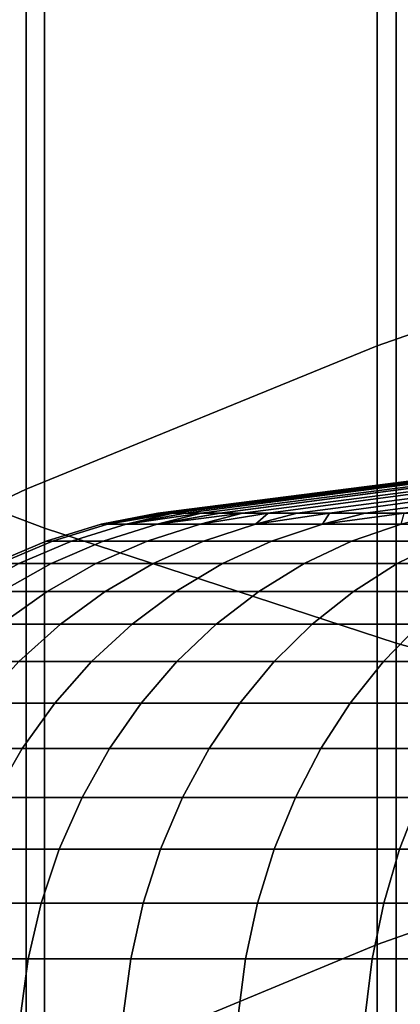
# Model space of a CAD drawing. Header units: metres. Extents: x -28 to 70, y -212 to 28.
# Tile 25 of 239: x -5.288 to -4.615, y -180.733 to -178.992. Entities that reach past the tile are written whole.
import ezdxf

# ---------------------------------------------------------------- set-up
doc = ezdxf.new("R2010")
doc.units = ezdxf.units.M
doc.layers.add('solid_10_261_102_XXX', color=7, linetype='CONTINUOUS')

msp = doc.modelspace()

# ---------------------------------------------------------------- linework, layer by layer
at = {"layer": 'solid_10_261_102_XXX'}
for points in [[(-5.849443, -177.544006, 392.910492), (-5.849443, -179.662308, 390.763062), (-5.244397, -179.89119, 390.982758), (-5.244397, -177.7668, 393.136353)], [(-5.244397, -177.7668, 393.136353), (-5.244397, -179.89119, 390.982758), (-4.62221, -180.094742, 391.178131), (-4.62221, -177.964935, 393.337219)], [(-4.62221, -177.964935, 393.337219), (-4.62221, -180.094742, 391.178131), (-3.984917, -180.272308, 391.348572), (-3.984917, -178.137787, 393.512451)], [(-4.019004, -178.231339, 356.201416), (-4.019004, -179.34668, 354.04892), (-4.65555, -179.568466, 354.160034), (-4.65555, -178.450012, 356.318542)], [(-4.65555, -178.450012, 356.318542), (-4.65555, -179.568466, 354.160034), (-5.27688, -179.822418, 354.287231), (-5.27688, -178.700378, 356.452667)], [(-5.27688, -178.700378, 356.452667), (-5.27688, -179.822418, 354.287231), (-5.880963, -180.107697, 354.430145), (-5.880963, -178.981659, 356.603302)], [(-4.019004, -179.34668, 354.04892), (-4.019004, -180.402802, 351.86676), (-4.65555, -180.627548, 351.971741), (-4.65555, -179.568466, 354.160034)], [(-4.65555, -179.568466, 354.160034), (-4.65555, -180.627548, 351.971741), (-5.27688, -180.884872, 352.09198), (-5.27688, -179.822418, 354.287231)], [(-5.849443, -179.662308, 390.763062), (-5.849443, -181.721161, 388.558563), (-5.244397, -181.955948, 388.771912), (-5.244397, -179.89119, 390.982758)], [(-5.041045, -179.864517, 291.123962), (-5.044117, -179.864517, 291.299988), (-3.791384, -179.705093, 291.299988), (-3.782546, -179.705093, 291.04126)], [(-5.044117, -179.864517, 291.299988), (-5.041045, -179.864517, 291.476044), (-3.791384, -179.705093, 291.299988)], [(-5.03183, -179.864517, 290.948151), (-5.041045, -179.864517, 291.123962), (-3.782546, -179.705093, 291.04126)], [(-5.03183, -179.864517, 291.651855), (-3.782546, -179.705093, 291.558746), (-3.791384, -179.705093, 291.299988), (-5.041045, -179.864517, 291.476044)], [(-5.016486, -179.864517, 290.772736), (-5.03183, -179.864517, 290.948151), (-3.782546, -179.705093, 291.04126), (-3.756071, -179.705093, 290.783752)], [(-5.03183, -179.864517, 291.651855), (-5.016486, -179.864517, 291.82724), (-3.756071, -179.705093, 291.816254), (-3.782546, -179.705093, 291.558746)], [(-4.995029, -179.864517, 290.597992), (-5.016486, -179.864517, 290.772736), (-3.756071, -179.705093, 290.783752)], [(-5.016486, -179.864517, 291.82724), (-4.995029, -179.864517, 292.002014), (-3.756071, -179.705093, 291.816254)], [(-4.967486, -179.864517, 290.424103), (-4.995029, -179.864517, 290.597992), (-3.756071, -179.705093, 290.783752), (-3.712084, -179.705093, 290.528625)], [(-4.995029, -179.864517, 292.002014), (-4.967487, -179.864517, 292.175903), (-3.712084, -179.705093, 292.071381), (-3.756071, -179.705093, 291.816254)], [(-4.967487, -179.864517, 292.175903), (-4.933893, -179.864517, 292.348724), (-3.712084, -179.705093, 292.071381)], [(-4.933892, -179.864517, 290.251282), (-4.967486, -179.864517, 290.424103), (-3.712084, -179.705093, 290.528625)], [(-4.933893, -179.864517, 292.348724), (-4.894287, -179.864517, 292.520264), (-3.650789, -179.705093, 292.322906), (-3.712084, -179.705093, 292.071381)], [(-4.894287, -179.864517, 290.079712), (-4.933892, -179.864517, 290.251282), (-3.712084, -179.705093, 290.528625), (-3.650789, -179.705093, 290.2771)], [(-4.848718, -179.864517, 289.909668), (-4.894287, -179.864517, 290.079712), (-3.650789, -179.705093, 290.2771)], [(-4.894287, -179.864517, 292.520264), (-4.848719, -179.864517, 292.690338), (-3.650789, -179.705093, 292.322906)], [(-4.848719, -179.864517, 292.690338), (-4.797243, -179.864517, 292.858704), (-3.572473, -179.705093, 292.569672), (-3.650789, -179.705093, 292.322906)], [(-4.797242, -179.864517, 289.741272), (-4.848718, -179.864517, 289.909668), (-3.650789, -179.705093, 290.2771), (-3.572473, -179.705093, 290.030334)], [(-4.797243, -179.864517, 292.858704), (-4.739922, -179.864517, 293.025177), (-3.572473, -179.705093, 292.569672)], [(-4.739922, -179.864517, 289.574829), (-4.797242, -179.864517, 289.741272), (-3.572473, -179.705093, 290.030334)], [(-4.676826, -179.864517, 289.410431), (-4.739922, -179.864517, 289.574829), (-3.572473, -179.705093, 290.030334), (-3.477501, -179.705093, 289.78952)], [(-4.739922, -179.864517, 293.025177), (-4.676827, -179.864517, 293.189545), (-3.477501, -179.705093, 292.810486), (-3.572473, -179.705093, 292.569672)], [(-4.676827, -179.864517, 293.189545), (-4.608034, -179.864517, 293.351624), (-3.477501, -179.705093, 292.810486)], [(-4.608033, -179.864517, 289.248383), (-4.676826, -179.864517, 289.410431), (-3.477501, -179.705093, 289.78952)], [(-5.27688, -179.822418, 354.287231), (-5.27688, -180.884872, 352.09198), (-5.880963, -181.17395, 352.227051), (-5.880963, -180.107697, 354.430145)], [(-5.144002, -179.884293, 291.299988), (-5.132989, -179.884293, 291.636444), (-5.041045, -179.864517, 291.476044), (-5.044117, -179.864517, 291.299988)], [(-5.144002, -179.884293, 291.299988), (-5.044117, -179.864517, 291.299988), (-5.041045, -179.864517, 291.123962)], [(-5.132989, -179.884293, 290.963562), (-5.144002, -179.884293, 291.299988), (-5.041045, -179.864517, 291.123962)], [(-5.132989, -179.884293, 291.636444), (-5.099995, -179.884293, 291.971436), (-5.016486, -179.864517, 291.82724), (-5.03183, -179.864517, 291.651855)], [(-5.132989, -179.884293, 291.636444), (-5.03183, -179.864517, 291.651855), (-5.041045, -179.864517, 291.476044)], [(-5.132989, -179.884293, 290.963562), (-5.041045, -179.864517, 291.123962), (-5.03183, -179.864517, 290.948151)], [(-5.132989, -179.884293, 290.963562), (-5.03183, -179.864517, 290.948151), (-5.016486, -179.864517, 290.772736)], [(-5.099995, -179.884293, 290.628571), (-5.132989, -179.884293, 290.963562), (-5.016486, -179.864517, 290.772736)], [(-5.099995, -179.884293, 291.971436), (-5.045162, -179.884293, 292.303558), (-4.967487, -179.864517, 292.175903), (-4.995029, -179.864517, 292.002014)], [(-5.099995, -179.884293, 291.971436), (-4.995029, -179.864517, 292.002014), (-5.016486, -179.864517, 291.82724)], [(-5.099995, -179.884293, 290.628571), (-5.016486, -179.864517, 290.772736), (-4.995029, -179.864517, 290.597992)], [(-5.099995, -179.884293, 290.628571), (-4.995029, -179.864517, 290.597992), (-4.967486, -179.864517, 290.424103)], [(-5.045162, -179.884293, 290.296448), (-5.099995, -179.884293, 290.628571), (-4.967486, -179.864517, 290.424103)], [(-5.045162, -179.884293, 292.303558), (-4.968725, -179.884293, 292.631378), (-4.894287, -179.864517, 292.520264), (-4.933893, -179.864517, 292.348724)], [(-5.045162, -179.884293, 292.303558), (-4.933893, -179.864517, 292.348724), (-4.967487, -179.864517, 292.175903)], [(-5.045162, -179.884293, 290.296448), (-4.967486, -179.864517, 290.424103), (-4.933892, -179.864517, 290.251282)], [(-5.045162, -179.884293, 290.296448), (-4.933892, -179.864517, 290.251282), (-4.894287, -179.864517, 290.079712)], [(-4.968725, -179.884293, 289.968628), (-5.045162, -179.884293, 290.296448), (-4.894287, -179.864517, 290.079712)], [(-4.968725, -179.884293, 292.631378), (-4.848719, -179.864517, 292.690338), (-4.894287, -179.864517, 292.520264)], [(-4.968725, -179.884293, 292.631378), (-4.871011, -179.884293, 292.953491), (-4.848719, -179.864517, 292.690338)], [(-4.968725, -179.884293, 289.968628), (-4.894287, -179.864517, 290.079712), (-4.848718, -179.864517, 289.909668)], [(-4.871011, -179.884293, 289.646515), (-4.968725, -179.884293, 289.968628), (-4.848718, -179.864517, 289.909668), (-4.797242, -179.864517, 289.741272)], [(-4.871011, -179.884293, 292.953491), (-4.739922, -179.864517, 293.025177), (-4.797243, -179.864517, 292.858704)], [(-4.871011, -179.884293, 292.953491), (-4.752439, -179.884293, 293.268524), (-4.739922, -179.864517, 293.025177)], [(-4.871011, -179.884293, 292.953491), (-4.797243, -179.864517, 292.858704), (-4.848719, -179.864517, 292.690338)], [(-4.871011, -179.884293, 289.646515), (-4.797242, -179.864517, 289.741272), (-4.739922, -179.864517, 289.574829)], [(-4.752439, -179.884293, 289.331482), (-4.871011, -179.884293, 289.646515), (-4.739922, -179.864517, 289.574829), (-4.676826, -179.864517, 289.410431)], [(-4.752439, -179.884293, 293.268524), (-4.608034, -179.864517, 293.351624), (-4.676827, -179.864517, 293.189545)], [(-4.752439, -179.884293, 293.268524), (-4.613515, -179.884293, 293.575134), (-4.608034, -179.864517, 293.351624)], [(-4.752439, -179.884293, 293.268524), (-4.676827, -179.864517, 293.189545), (-4.739922, -179.864517, 293.025177)], [(-4.752439, -179.884293, 289.331482), (-4.676826, -179.864517, 289.410431), (-4.608033, -179.864517, 289.248383)], [(-4.613515, -179.884293, 289.024872), (-4.752439, -179.884293, 289.331482), (-4.608033, -179.864517, 289.248383), (-4.533626, -179.864517, 289.088806)], [(-5.244397, -179.89119, 390.982758), (-5.244397, -181.955948, 388.771912), (-4.62221, -182.164764, 388.96167), (-4.62221, -180.094742, 391.178131)], [(-5.241453, -179.914169, 291.299988), (-5.230231, -179.914169, 291.642822), (-5.132989, -179.884293, 291.636444), (-5.144002, -179.884293, 291.299988)], [(-5.230231, -179.914169, 290.957184), (-5.241453, -179.914169, 291.299988), (-5.144002, -179.884293, 291.299988), (-5.132989, -179.884293, 290.963562)], [(-5.230231, -179.914169, 291.642822), (-5.196612, -179.914169, 291.984161), (-5.099995, -179.884293, 291.971436), (-5.132989, -179.884293, 291.636444)], [(-5.196612, -179.914169, 290.615845), (-5.230231, -179.914169, 290.957184), (-5.132989, -179.884293, 290.963562), (-5.099995, -179.884293, 290.628571)], [(-5.196612, -179.914169, 291.984161), (-5.14074, -179.914169, 292.322571), (-5.045162, -179.884293, 292.303558), (-5.099995, -179.884293, 291.971436)], [(-5.14074, -179.914169, 290.277435), (-5.196612, -179.914169, 290.615845), (-5.099995, -179.884293, 290.628571), (-5.045162, -179.884293, 290.296448)], [(-5.14074, -179.914169, 292.322571), (-5.062855, -179.914169, 292.656586), (-4.968725, -179.884293, 292.631378), (-5.045162, -179.884293, 292.303558)], [(-5.062855, -179.914169, 289.94342), (-5.14074, -179.914169, 290.277435), (-5.045162, -179.884293, 290.296448), (-4.968725, -179.884293, 289.968628)], [(-5.062855, -179.914169, 292.656586), (-4.96329, -179.914169, 292.984802), (-4.871011, -179.884293, 292.953491), (-4.968725, -179.884293, 292.631378)], [(-4.96329, -179.914169, 289.615204), (-5.062855, -179.914169, 289.94342), (-4.968725, -179.884293, 289.968628), (-4.871011, -179.884293, 289.646515)], [(-4.96329, -179.914169, 292.984802), (-4.842471, -179.914169, 293.305817), (-4.752439, -179.884293, 293.268524), (-4.871011, -179.884293, 292.953491)], [(-4.842471, -179.914169, 289.294189), (-4.96329, -179.914169, 289.615204), (-4.871011, -179.884293, 289.646515), (-4.752439, -179.884293, 289.331482)], [(-4.842471, -179.914169, 293.305817), (-4.700916, -179.914169, 293.618225), (-4.613515, -179.884293, 293.575134), (-4.752439, -179.884293, 293.268524)], [(-4.700916, -179.914169, 288.98175), (-4.842471, -179.914169, 289.294189), (-4.752439, -179.884293, 289.331482), (-4.613515, -179.884293, 289.024872)], [(-4.700916, -179.914169, 293.618225), (-4.539231, -179.914169, 293.920715), (-4.454837, -179.884293, 293.872009), (-4.613515, -179.884293, 293.575134)], [(-4.539231, -179.914169, 288.67926), (-4.700916, -179.914169, 288.98175), (-4.613515, -179.884293, 289.024872), (-4.454837, -179.884293, 288.727997)], [(-5.335356, -179.953812, 291.299988), (-5.323933, -179.953812, 291.648956), (-5.230231, -179.914169, 291.642822), (-5.241453, -179.914169, 291.299988)], [(-5.323933, -179.953812, 290.95105), (-5.335356, -179.953812, 291.299988), (-5.241453, -179.914169, 291.299988), (-5.230231, -179.914169, 290.957184)], [(-5.323933, -179.953812, 291.648956), (-5.289711, -179.953812, 291.996399), (-5.196612, -179.914169, 291.984161), (-5.230231, -179.914169, 291.642822)], [(-5.289711, -179.953812, 290.603607), (-5.323933, -179.953812, 290.95105), (-5.230231, -179.914169, 290.957184), (-5.196612, -179.914169, 290.615845)], [(-5.289711, -179.953812, 291.996399), (-5.232839, -179.953812, 292.340881), (-5.14074, -179.914169, 292.322571), (-5.196612, -179.914169, 291.984161)], [(-5.232839, -179.953812, 290.259125), (-5.289711, -179.953812, 290.603607), (-5.196612, -179.914169, 290.615845), (-5.14074, -179.914169, 290.277435)], [(-5.232839, -179.953812, 292.340881), (-5.153558, -179.953812, 292.680878), (-5.062855, -179.914169, 292.656586), (-5.14074, -179.914169, 292.322571)], [(-5.153558, -179.953812, 289.919098), (-5.232839, -179.953812, 290.259125), (-5.14074, -179.914169, 290.277435), (-5.062855, -179.914169, 289.94342)], [(-5.153558, -179.953812, 292.680878), (-5.052209, -179.953812, 293.014984), (-4.96329, -179.914169, 292.984802), (-5.062855, -179.914169, 292.656586)], [(-5.052209, -179.953812, 289.584991), (-5.153558, -179.953812, 289.919098), (-5.062855, -179.914169, 289.94342), (-4.96329, -179.914169, 289.615204)], [(-5.052209, -179.953812, 293.014984), (-4.929226, -179.953812, 293.341766), (-4.842471, -179.914169, 293.305817), (-4.96329, -179.914169, 292.984802)], [(-4.929226, -179.953812, 289.25824), (-5.052209, -179.953812, 289.584991), (-4.96329, -179.914169, 289.615204), (-4.842471, -179.914169, 289.294189)], [(-4.929226, -179.953812, 293.341766), (-4.785136, -179.953812, 293.65976), (-4.700916, -179.914169, 293.618225), (-4.842471, -179.914169, 293.305817)], [(-4.785136, -179.953812, 288.940247), (-4.929226, -179.953812, 289.25824), (-4.842471, -179.914169, 289.294189), (-4.700916, -179.914169, 288.98175)], [(-4.785136, -179.953812, 293.65976), (-4.620554, -179.953812, 293.967682), (-4.539231, -179.914169, 293.920715), (-4.700916, -179.914169, 293.618225)], [(-4.620554, -179.953812, 288.632324), (-4.785136, -179.953812, 288.940247), (-4.700916, -179.914169, 288.98175), (-4.539231, -179.914169, 288.67926)], [(-4.620554, -179.953812, 293.967682), (-4.436187, -179.953812, 294.26416), (-4.358109, -179.914169, 294.212006), (-4.539231, -179.914169, 293.920715)], [(-4.436187, -179.953812, 288.335846), (-4.620554, -179.953812, 288.632324), (-4.539231, -179.914169, 288.67926), (-4.358109, -179.914169, 288.388)], [(-5.378327, -180.002808, 292.008057), (-5.320502, -180.002808, 292.358307), (-5.232839, -179.953812, 292.340881), (-5.289711, -179.953812, 291.996399)], [(-5.320502, -180.002808, 290.241699), (-5.378327, -180.002808, 290.591919), (-5.289711, -179.953812, 290.603607), (-5.232839, -179.953812, 290.259125)], [(-5.320502, -180.002808, 292.358307), (-5.239893, -180.002808, 292.70401), (-5.153558, -179.953812, 292.680878), (-5.232839, -179.953812, 292.340881)], [(-5.239893, -180.002808, 289.895966), (-5.320502, -180.002808, 290.241699), (-5.232839, -179.953812, 290.259125), (-5.153558, -179.953812, 289.919098)], [(-5.239893, -180.002808, 292.70401), (-5.136847, -180.002808, 293.043732), (-5.052209, -179.953812, 293.014984), (-5.153558, -179.953812, 292.680878)], [(-5.136847, -180.002808, 289.556274), (-5.239893, -180.002808, 289.895966), (-5.153558, -179.953812, 289.919098), (-5.052209, -179.953812, 289.584991)], [(-5.136847, -180.002808, 293.043732), (-5.011803, -180.002808, 293.375946), (-4.929226, -179.953812, 293.341766), (-5.052209, -179.953812, 293.014984)], [(-5.011803, -180.002808, 289.22403), (-5.136847, -180.002808, 289.556274), (-5.052209, -179.953812, 289.584991), (-4.929226, -179.953812, 289.25824)], [(-5.011803, -180.002808, 293.375946), (-4.865298, -180.002808, 293.69931), (-4.785136, -179.953812, 293.65976), (-4.929226, -179.953812, 293.341766)], [(-4.865298, -180.002808, 288.900696), (-5.011803, -180.002808, 289.22403), (-4.929226, -179.953812, 289.25824), (-4.785136, -179.953812, 288.940247)], [(-4.865298, -180.002808, 293.69931), (-4.697959, -180.002808, 294.01236), (-4.620554, -179.953812, 293.967682), (-4.785136, -179.953812, 293.65976)], [(-4.697959, -180.002808, 288.587646), (-4.865298, -180.002808, 288.900696), (-4.785136, -179.953812, 288.940247), (-4.620554, -179.953812, 288.632324)], [(-4.697959, -180.002808, 294.01236), (-4.510503, -180.002808, 294.313812), (-4.436187, -179.953812, 294.26416), (-4.620554, -179.953812, 293.967682)], [(-4.510503, -180.002808, 288.286163), (-4.697959, -180.002808, 288.587646), (-4.620554, -179.953812, 288.632324), (-4.436187, -179.953812, 288.335846)], [(-5.402818, -180.060638, 292.374695), (-5.320962, -180.060638, 292.725739), (-5.239893, -180.002808, 292.70401), (-5.320502, -180.002808, 292.358307)], [(-5.320962, -180.060638, 289.874268), (-5.402818, -180.060638, 290.225311), (-5.320502, -180.002808, 290.241699), (-5.239893, -180.002808, 289.895966)], [(-5.320962, -180.060638, 292.725739), (-5.216321, -180.060638, 293.070709), (-5.136847, -180.002808, 293.043732), (-5.239893, -180.002808, 292.70401)], [(-5.216321, -180.060638, 289.529297), (-5.320962, -180.060638, 289.874268), (-5.239893, -180.002808, 289.895966), (-5.136847, -180.002808, 289.556274)], [(-5.216321, -180.060638, 293.070709), (-5.089343, -180.060638, 293.408081), (-5.011803, -180.002808, 293.375946), (-5.136847, -180.002808, 293.043732)], [(-5.089343, -180.060638, 289.191925), (-5.216321, -180.060638, 289.529297), (-5.136847, -180.002808, 289.556274), (-5.011803, -180.002808, 289.22403)], [(-5.089343, -180.060638, 293.408081), (-4.940571, -180.060638, 293.73642), (-4.865298, -180.002808, 293.69931), (-5.011803, -180.002808, 293.375946)], [(-4.940571, -180.060638, 288.863586), (-5.089343, -180.060638, 289.191925), (-5.011803, -180.002808, 289.22403), (-4.865298, -180.002808, 288.900696)], [(-4.940571, -180.060638, 293.73642), (-4.770644, -180.060638, 294.054321), (-4.697959, -180.002808, 294.01236), (-4.865298, -180.002808, 293.69931)], [(-4.770644, -180.060638, 288.545654), (-4.940571, -180.060638, 288.863586), (-4.865298, -180.002808, 288.900696), (-4.697959, -180.002808, 288.587646)], [(-4.770644, -180.060638, 294.054321), (-4.580287, -180.060638, 294.360443), (-4.510503, -180.002808, 294.313812), (-4.697959, -180.002808, 294.01236)], [(-4.580287, -180.060638, 288.239563), (-4.770644, -180.060638, 288.545654), (-4.697959, -180.002808, 288.587646), (-4.510503, -180.002808, 288.286163)], [(-5.395923, -180.126724, 292.745819), (-5.289807, -180.126724, 293.095642), (-5.216321, -180.060638, 293.070709), (-5.320962, -180.060638, 292.725739)], [(-5.289807, -180.126724, 289.504364), (-5.395923, -180.126724, 289.854156), (-5.320962, -180.060638, 289.874268), (-5.216321, -180.060638, 289.529297)], [(-5.289807, -180.126724, 293.095642), (-5.161041, -180.126724, 293.437775), (-5.089343, -180.060638, 293.408081), (-5.216321, -180.060638, 293.070709)], [(-5.161041, -180.126724, 289.162231), (-5.289807, -180.126724, 289.504364), (-5.216321, -180.060638, 289.529297), (-5.089343, -180.060638, 289.191925)], [(-5.161041, -180.126724, 293.437775), (-5.010173, -180.126724, 293.770752), (-4.940571, -180.060638, 293.73642), (-5.089343, -180.060638, 293.408081)], [(-5.010173, -180.126724, 288.829254), (-5.161041, -180.126724, 289.162231), (-5.089343, -180.060638, 289.191925), (-4.940571, -180.060638, 288.863586)], [(-5.010173, -180.126724, 293.770752), (-4.837852, -180.126724, 294.09314), (-4.770644, -180.060638, 294.054321), (-4.940571, -180.060638, 293.73642)], [(-4.837852, -180.126724, 288.506866), (-5.010173, -180.126724, 288.829254), (-4.940571, -180.060638, 288.863586), (-4.770644, -180.060638, 288.545654)], [(-4.837852, -180.126724, 294.09314), (-4.644814, -180.126724, 294.403564), (-4.580287, -180.060638, 294.360443), (-4.770644, -180.060638, 294.054321)], [(-4.644814, -180.126724, 288.196442), (-4.837852, -180.126724, 288.506866), (-4.770644, -180.060638, 288.545654), (-4.580287, -180.060638, 288.239563)], [(-4.644814, -180.126724, 294.403564), (-4.431886, -180.126724, 294.700714), (-4.370318, -180.060638, 294.653473), (-4.580287, -180.060638, 294.360443)], [(-4.431886, -180.126724, 287.899292), (-4.644814, -180.126724, 288.196442), (-4.580287, -180.060638, 288.239563), (-4.370318, -180.060638, 287.946533)], [(-4.62221, -180.094742, 391.178131), (-4.62221, -182.164764, 388.96167), (-3.984917, -182.346924, 389.127197), (-3.984917, -180.272308, 391.348572)], [(-5.356543, -180.200363, 293.118286), (-5.226151, -180.200363, 293.464752), (-5.161041, -180.126724, 293.437775), (-5.289807, -180.126724, 293.095642)], [(-5.226151, -180.200363, 289.135254), (-5.356543, -180.200363, 289.481689), (-5.289807, -180.126724, 289.504364), (-5.161041, -180.126724, 289.162231)], [(-5.226151, -180.200363, 293.464752), (-5.073381, -180.200363, 293.80191), (-5.010173, -180.126724, 293.770752), (-5.161041, -180.126724, 293.437775)], [(-5.073381, -180.200363, 288.798096), (-5.226151, -180.200363, 289.135254), (-5.161041, -180.126724, 289.162231), (-5.010173, -180.126724, 288.829254)], [(-5.073381, -180.200363, 293.80191), (-4.898885, -180.200363, 294.128387), (-4.837852, -180.126724, 294.09314), (-5.010173, -180.126724, 293.770752)], [(-4.898885, -180.200363, 288.471619), (-5.073381, -180.200363, 288.798096), (-5.010173, -180.126724, 288.829254), (-4.837852, -180.126724, 288.506866)], [(-4.898885, -180.200363, 294.128387), (-4.703412, -180.200363, 294.442719), (-4.644814, -180.126724, 294.403564), (-4.837852, -180.126724, 294.09314)], [(-4.703412, -180.200363, 288.157288), (-4.898885, -180.200363, 288.471619), (-4.837852, -180.126724, 288.506866), (-4.644814, -180.126724, 288.196442)], [(-4.703412, -180.200363, 294.442719), (-4.487798, -180.200363, 294.743622), (-4.431886, -180.126724, 294.700714), (-4.644814, -180.126724, 294.403564)], [(-4.487798, -180.200363, 287.856384), (-4.703412, -180.200363, 288.157288), (-4.644814, -180.126724, 288.196442), (-4.431886, -180.126724, 287.899292)], [(-5.415833, -180.280792, 293.138428), (-5.283998, -180.280792, 293.488708), (-5.226151, -180.200363, 293.464752), (-5.356543, -180.200363, 293.118286)], [(-5.283998, -180.280792, 289.111298), (-5.415833, -180.280792, 289.461578), (-5.356543, -180.200363, 289.481689), (-5.226151, -180.200363, 289.135254)], [(-5.283998, -180.280792, 293.488708), (-5.129537, -180.280792, 293.82962), (-5.073381, -180.200363, 293.80191), (-5.226151, -180.200363, 293.464752)], [(-5.129537, -180.280792, 288.770386), (-5.283998, -180.280792, 289.111298), (-5.226151, -180.200363, 289.135254), (-5.073381, -180.200363, 288.798096)], [(-5.129537, -180.280792, 293.82962), (-4.95311, -180.280792, 294.159668), (-4.898885, -180.200363, 294.128387), (-5.073381, -180.200363, 293.80191)], [(-4.95311, -180.280792, 288.440308), (-5.129537, -180.280792, 288.770386), (-5.073381, -180.200363, 288.798096), (-4.898885, -180.200363, 288.471619)], [(-4.95311, -180.280792, 294.159668), (-4.755473, -180.280792, 294.477509), (-4.703412, -180.200363, 294.442719), (-4.898885, -180.200363, 294.128387)], [(-4.755473, -180.280792, 288.122498), (-4.95311, -180.280792, 288.440308), (-4.898885, -180.200363, 288.471619), (-4.703412, -180.200363, 288.157288)], [(-4.755473, -180.280792, 294.477509), (-4.537472, -180.280792, 294.781738), (-4.487798, -180.200363, 294.743622), (-4.703412, -180.200363, 294.442719)], [(-4.537472, -180.280792, 287.818268), (-4.755473, -180.280792, 288.122498), (-4.703412, -180.200363, 288.157288), (-4.487798, -180.200363, 287.856384)], [(-5.467063, -180.367172, 293.155823), (-5.333981, -180.367172, 293.509399), (-5.283998, -180.280792, 293.488708), (-5.415833, -180.280792, 293.138428)], [(-5.333981, -180.367172, 289.090607), (-5.467063, -180.367172, 289.444183), (-5.415833, -180.280792, 289.461578), (-5.283998, -180.280792, 289.111298)], [(-5.333981, -180.367172, 293.509399), (-5.178059, -180.367172, 293.853546), (-5.129537, -180.280792, 293.82962), (-5.283998, -180.280792, 293.488708)], [(-5.178059, -180.367172, 288.74646), (-5.333981, -180.367172, 289.090607), (-5.283998, -180.280792, 289.111298), (-5.129537, -180.280792, 288.770386)], [(-5.178059, -180.367172, 293.853546), (-4.999963, -180.367172, 294.186737), (-4.95311, -180.280792, 294.159668), (-5.129537, -180.280792, 293.82962)], [(-4.999963, -180.367172, 288.413269), (-5.178059, -180.367172, 288.74646), (-5.129537, -180.280792, 288.770386), (-4.95311, -180.280792, 288.440308)], [(-4.999963, -180.367172, 294.186737), (-4.800456, -180.367172, 294.507568), (-4.755473, -180.280792, 294.477509), (-4.95311, -180.280792, 294.159668)], [(-4.800456, -180.367172, 288.092438), (-4.999963, -180.367172, 288.413269), (-4.95311, -180.280792, 288.440308), (-4.755473, -180.280792, 288.122498)], [(-4.800456, -180.367172, 294.507568), (-4.580393, -180.367172, 294.814667), (-4.537472, -180.280792, 294.781738), (-4.755473, -180.280792, 294.477509)], [(-4.580393, -180.367172, 287.785339), (-4.800456, -180.367172, 288.092438), (-4.755473, -180.280792, 288.122498), (-4.537472, -180.280792, 287.818268)], [(-5.37558, -180.458618, 293.526642), (-5.218441, -180.458618, 293.873444), (-5.178059, -180.367172, 293.853546), (-5.333981, -180.367172, 293.509399)], [(-5.218441, -180.458618, 288.726562), (-5.37558, -180.458618, 289.073364), (-5.333981, -180.367172, 289.090607), (-5.178059, -180.367172, 288.74646)], [(-5.218441, -180.458618, 293.873444), (-5.038957, -180.458618, 294.209229), (-4.999963, -180.367172, 294.186737), (-5.178059, -180.367172, 293.853546)], [(-5.038957, -180.458618, 288.390747), (-5.218441, -180.458618, 288.726562), (-5.178059, -180.367172, 288.74646), (-4.999963, -180.367172, 288.413269)], [(-5.038957, -180.458618, 294.209229), (-4.837894, -180.458618, 294.532593), (-4.800456, -180.367172, 294.507568), (-4.999963, -180.367172, 294.186737)], [(-4.837894, -180.458618, 288.067413), (-5.038957, -180.458618, 288.390747), (-4.999963, -180.367172, 288.413269), (-4.800456, -180.367172, 288.092438)], [(-4.837894, -180.458618, 294.532593), (-4.616115, -180.458618, 294.842072), (-4.580393, -180.367172, 294.814667), (-4.800456, -180.367172, 294.507568)], [(-4.616115, -180.458618, 287.757935), (-4.837894, -180.458618, 288.067413), (-4.800456, -180.367172, 288.092438), (-4.580393, -180.367172, 287.785339)], [(-4.616115, -180.458618, 294.842072), (-4.374569, -180.458618, 295.136383), (-4.340717, -180.367172, 295.10672), (-4.580393, -180.367172, 294.814667)], [(-4.374569, -180.458618, 287.463593), (-4.616115, -180.458618, 287.757935), (-4.580393, -180.367172, 287.785339), (-4.340717, -180.367172, 287.493286)], [(-4.019004, -180.402802, 351.86676), (-4.019004, -181.398926, 349.656555), (-4.65555, -181.62645, 349.755371), (-4.65555, -180.627548, 351.971741)], [(-5.408363, -180.554169, 293.540222), (-5.250266, -180.554169, 293.88913), (-5.218441, -180.458618, 293.873444), (-5.37558, -180.458618, 293.526642)], [(-5.250266, -180.554169, 288.710846), (-5.408363, -180.554169, 289.059784), (-5.37558, -180.458618, 289.073364), (-5.218441, -180.458618, 288.726562)], [(-5.250266, -180.554169, 293.88913), (-5.069687, -180.554169, 294.22699), (-5.038957, -180.458618, 294.209229), (-5.218441, -180.458618, 293.873444)], [(-5.069687, -180.554169, 288.373016), (-5.250266, -180.554169, 288.710846), (-5.218441, -180.458618, 288.726562), (-5.038957, -180.458618, 288.390747)], [(-5.069687, -180.554169, 294.22699), (-4.867398, -180.554169, 294.552277), (-4.837894, -180.458618, 294.532593), (-5.038957, -180.458618, 294.209229)], [(-4.867398, -180.554169, 288.047699), (-5.069687, -180.554169, 288.373016), (-5.038957, -180.458618, 288.390747), (-4.837894, -180.458618, 288.067413)], [(-4.867398, -180.554169, 294.552277), (-4.644267, -180.554169, 294.863678), (-4.616115, -180.458618, 294.842072), (-4.837894, -180.458618, 294.532593)], [(-4.644267, -180.554169, 287.736328), (-4.867398, -180.554169, 288.047699), (-4.837894, -180.458618, 288.067413), (-4.616115, -180.458618, 287.757935)], [(-4.644267, -180.554169, 294.863678), (-4.401248, -180.554169, 295.15979), (-4.374569, -180.458618, 295.136383), (-4.616115, -180.458618, 294.842072)], [(-4.401248, -180.554169, 287.440216), (-4.644267, -180.554169, 287.736328), (-4.616115, -180.458618, 287.757935), (-4.374569, -180.458618, 287.463593)], [(-5.431989, -180.652832, 293.550018), (-5.273202, -180.652832, 293.900452), (-5.250266, -180.554169, 293.88913), (-5.408363, -180.554169, 293.540222)], [(-5.273202, -180.652832, 288.699554), (-5.431989, -180.652832, 289.049988), (-5.408363, -180.554169, 289.059784), (-5.250266, -180.554169, 288.710846)], [(-5.273202, -180.652832, 293.900452), (-5.091834, -180.652832, 294.239777), (-5.069687, -180.554169, 294.22699), (-5.250266, -180.554169, 293.88913)], [(-5.091834, -180.652832, 288.360229), (-5.273202, -180.652832, 288.699554), (-5.250266, -180.554169, 288.710846), (-5.069687, -180.554169, 288.373016)], [(-5.091834, -180.652832, 294.239777), (-4.888661, -180.652832, 294.566498), (-4.867398, -180.554169, 294.552277), (-5.069687, -180.554169, 294.22699)], [(-4.888661, -180.652832, 288.033508), (-5.091834, -180.652832, 288.360229), (-5.069687, -180.554169, 288.373016), (-4.867398, -180.554169, 288.047699)], [(-4.888661, -180.652832, 294.566498), (-4.664555, -180.652832, 294.879242), (-4.644267, -180.554169, 294.863678), (-4.867398, -180.554169, 294.552277)], [(-4.664555, -180.652832, 287.720764), (-4.888661, -180.652832, 288.033508), (-4.867398, -180.554169, 288.047699), (-4.644267, -180.554169, 287.736328)], [(-4.664555, -180.652832, 294.879242), (-4.420475, -180.652832, 295.176666), (-4.401248, -180.554169, 295.15979), (-4.644267, -180.554169, 294.863678)], [(-4.420475, -180.652832, 287.42334), (-4.664555, -180.652832, 287.720764), (-4.644267, -180.554169, 287.736328), (-4.401248, -180.554169, 287.440216)], [(-4.65555, -180.627548, 351.971741), (-4.65555, -181.62645, 349.755371), (-5.27688, -181.886978, 349.86853), (-5.27688, -180.884872, 352.09198)], [(-5.446214, -180.753601, 293.555908), (-5.28701, -180.753601, 293.907257), (-5.273202, -180.652832, 293.900452), (-5.431989, -180.652832, 293.550018)], [(-5.28701, -180.753601, 288.692749), (-5.446214, -180.753601, 289.044098), (-5.431989, -180.652832, 289.049988), (-5.273202, -180.652832, 288.699554)], [(-5.28701, -180.753601, 293.907257), (-5.105167, -180.753601, 294.247467), (-5.091834, -180.652832, 294.239777), (-5.273202, -180.652832, 293.900452)], [(-5.105167, -180.753601, 288.352539), (-5.28701, -180.753601, 288.692749), (-5.273202, -180.652832, 288.699554), (-5.091834, -180.652832, 288.360229)], [(-5.105167, -180.753601, 294.247467), (-4.901463, -180.753601, 294.575043), (-4.888661, -180.652832, 294.566498), (-5.091834, -180.652832, 294.239777)], [(-4.901463, -180.753601, 288.024933), (-5.105167, -180.753601, 288.352539), (-5.091834, -180.652832, 288.360229), (-4.888661, -180.652832, 288.033508)], [(-4.901463, -180.753601, 294.575043), (-4.67677, -180.753601, 294.888611), (-4.664555, -180.652832, 294.879242), (-4.888661, -180.652832, 294.566498)], [(-4.67677, -180.753601, 287.711395), (-4.901463, -180.753601, 288.024933), (-4.888661, -180.652832, 288.033508), (-4.664555, -180.652832, 287.720764)], [(-4.67677, -180.753601, 294.888611), (-4.43205, -180.753601, 295.186798), (-4.420475, -180.652832, 295.176666), (-4.664555, -180.652832, 294.879242)], [(-4.43205, -180.753601, 287.413208), (-4.67677, -180.753601, 287.711395), (-4.664555, -180.652832, 287.720764), (-4.420475, -180.652832, 287.42334)]]:
    msp.add_3dface(points, dxfattribs=at)

doc.saveas('drawing.dxf')
